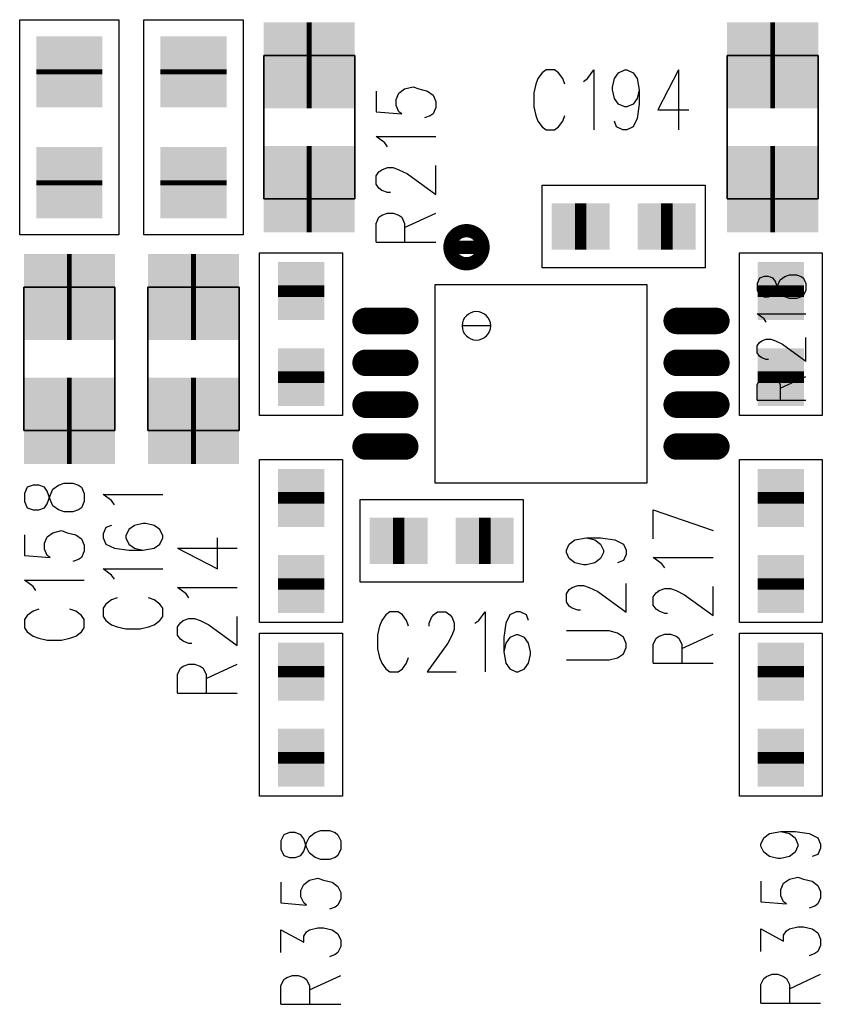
# Model space of a CAD drawing. Extents: x 12040 to 27945, y 10799 to 21199.
# Tile 8 of 42: x 17095 to 17580, y 15746 to 16341. Entities that reach past the tile are written whole.
import ezdxf

# ---------------------------------------------------------------- set-up
doc = ezdxf.new("R2010")
doc.units = 0
doc.header["$MEASUREMENT"] = 0
doc.layers.add('ASSYDWGBOT_PHO', color=7, linetype='Continuous')

msp = doc.modelspace()

# ---------------------------------------------------------------- linework, layer by layer
at = {"layer": 'ASSYDWGBOT_PHO'}
for points in [[(17094.999, 16210.63), (17094.999, 16340.63)], [(17094.999, 16340.63), (17155.001, 16340.63)], [(17155.001, 16340.63), (17155.001, 16210.63)], [(17170, 16210.63), (17170, 16340.63)], [(17170, 16340.63), (17230, 16340.63)], [(17230, 16340.63), (17230, 16210.63)], [(17413.13, 16310.23), (17410.629, 16308.519)], [(17418.131, 16310.23), (17413.13, 16310.23)], [(17420.63, 16308.519), (17418.131, 16310.23)], [(17438.129, 16305.08), (17441.879, 16310.23)], [(17441.879, 16310.23), (17441.879, 16274.139)], [(17456.881, 16308.519), (17460.63, 16310.23)], [(17460.63, 16310.23), (17461.88, 16310.23)], [(17461.88, 16310.23), (17465.63, 16308.519)], [(17493.13, 16310.23), (17480.631, 16286.169)], [(17493.13, 16310.23), (17493.13, 16274.139)], [(17408.131, 16305.08), (17406.879, 16301.64)], [(17410.629, 16308.519), (17408.131, 16305.08)], [(17423.13, 16305.08), (17420.63, 16308.519)], [(17424.379, 16301.64), (17423.13, 16305.08)], [(17435.631, 16303.36), (17438.129, 16305.08)], [(17453.131, 16299.919), (17454.38, 16305.08)], [(17454.38, 16305.08), (17456.881, 16308.519)], [(17465.63, 16308.519), (17468.13, 16305.08)], [(17468.13, 16305.08), (17469.379, 16298.201)], [(17310.39, 16297.501), (17310.39, 16285)], [(17324.141, 16296.249), (17327.579, 16298.75)], [(17327.579, 16298.75), (17332.729, 16299.999)], [(17332.729, 16299.999), (17336.17, 16298.75)], [(17336.17, 16298.75), (17341.33, 16297.501)], [(17341.33, 16297.501), (17344.77, 16295)], [(17406.879, 16301.64), (17405.63, 16296.48)], [(17453.131, 16298.201), (17453.131, 16299.919)], [(17454.38, 16293.051), (17453.131, 16298.201)], [(17469.379, 16298.201), (17468.13, 16293.051)], [(17469.379, 16298.201), (17469.379, 16289.61)], [(17322.42, 16292.5), (17324.141, 16296.249)], [(17322.42, 16288.75), (17322.42, 16292.5)], [(17344.77, 16295), (17346.479, 16291.25)], [(17346.479, 16291.25), (17346.479, 16287.5)], [(17405.63, 16296.48), (17405.63, 16287.889)], [(17456.881, 16289.61), (17454.38, 16293.051)], [(17468.13, 16293.051), (17465.63, 16289.61)], [(17324.141, 16285), (17322.42, 16288.75)], [(17346.479, 16287.5), (17344.77, 16283.751)], [(17405.63, 16287.889), (17406.879, 16282.73)], [(17460.63, 16287.889), (17456.881, 16289.61)], [(17461.88, 16287.889), (17460.63, 16287.889)], [(17465.63, 16289.61), (17461.88, 16287.889)], [(17469.379, 16289.61), (17468.13, 16281.019)], [(17480.631, 16286.169), (17499.38, 16286.169)], [(17242.439, 16282.709), (17242.439, 16268.539)], [(17297.56, 16282.709), (17297.56, 16268.539)], [(17310.39, 16285), (17325.859, 16283.751)], [(17325.859, 16283.751), (17324.141, 16285)], [(17343.05, 16282.499), (17339.609, 16281.25)], [(17344.77, 16283.751), (17343.05, 16282.499)], [(17406.879, 16282.73), (17408.131, 16279.301)], [(17408.131, 16279.301), (17410.629, 16275.86)], [(17420.63, 16275.86), (17423.13, 16279.301)], [(17423.13, 16279.301), (17424.379, 16282.73)], [(17455.629, 16275.86), (17454.38, 16279.301)], [(17468.13, 16281.019), (17465.63, 16275.86)], [(17522.44, 16282.709), (17522.44, 16268.539)], [(17577.56, 16282.709), (17577.56, 16268.539)], [(17410.629, 16275.86), (17413.13, 16274.139)], [(17413.13, 16274.139), (17418.131, 16274.139)], [(17418.131, 16274.139), (17420.63, 16275.86)], [(17459.379, 16274.139), (17455.629, 16275.86)], [(17461.88, 16274.139), (17459.379, 16274.139)], [(17465.63, 16275.86), (17461.88, 16274.139)], [(17315.55, 16266.251), (17310.39, 16270)], [(17310.39, 16270), (17346.479, 16270)], [(17317.27, 16263.75), (17315.55, 16266.251)], [(17312.111, 16248.751), (17313.829, 16250)], [(17313.829, 16250), (17317.27, 16251.249)], [(17317.27, 16251.249), (17320.7, 16251.249)], [(17320.7, 16251.249), (17324.141, 16250)], [(17324.141, 16250), (17329.3, 16247.499)], [(17346.479, 16235.001), (17346.479, 16252.501)], [(17310.39, 16246.25), (17312.111, 16248.751)], [(17310.39, 16241.249), (17310.39, 16246.25)], [(17329.3, 16247.499), (17346.479, 16235.001)], [(17312.111, 16238.75), (17310.39, 16241.249)], [(17313.829, 16237.499), (17312.111, 16238.75)], [(17410.789, 16190.63), (17410.789, 16240.629)], [(17410.789, 16240.629), (17509.211, 16240.629)], [(17509.211, 16240.629), (17509.211, 16190.63)], [(17317.27, 16236.25), (17313.829, 16237.499)], [(17318.979, 16236.25), (17317.27, 16236.25)], [(17310.39, 16217.501), (17312.111, 16221.251)], [(17312.111, 16221.251), (17313.829, 16222.5)], [(17313.829, 16222.5), (17317.27, 16223.749)], [(17317.27, 16223.749), (17320.7, 16223.749)], [(17320.7, 16223.749), (17324.141, 16222.5)], [(17324.141, 16222.5), (17325.859, 16221.251)], [(17325.859, 16221.251), (17327.579, 16217.501)], [(17327.579, 16215), (17346.479, 16223.749)], [(17310.39, 16206.249), (17310.39, 16217.501)], [(17327.579, 16217.501), (17327.579, 16206.249)], [(17155.001, 16210.63), (17094.999, 16210.63)], [(17230, 16210.63), (17170, 16210.63)], [(17310.39, 16206.249), (17346.479, 16206.249)], [(17240, 16101.419), (17240, 16199.841)], [(17240, 16199.841), (17290.001, 16199.841)], [(17290.001, 16199.841), (17290.001, 16101.419)], [(17530.001, 16101.419), (17530.001, 16199.841)], [(17530.001, 16199.841), (17580, 16199.841)], [(17580, 16199.841), (17580, 16101.419)], [(17509.211, 16190.63), (17410.789, 16190.63)], [(17541.95, 16184.38), (17540.55, 16181.311)], [(17544.769, 16185.4), (17541.95, 16184.38)], [(17547.581, 16185.4), (17544.769, 16185.4)], [(17550.39, 16184.38), (17547.581, 16185.4)], [(17551.8, 16182.329), (17550.39, 16184.38)], [(17554.609, 16183.35), (17557.421, 16185.4)], [(17557.421, 16185.4), (17560.23, 16186.42)], [(17560.23, 16186.42), (17564.449, 16186.42)], [(17564.449, 16186.42), (17567.27, 16185.4)], [(17567.27, 16185.4), (17568.67, 16184.38)], [(17568.67, 16184.38), (17570.08, 16181.311)], [(17346.001, 16060.631), (17346.001, 16180.63)], [(17346.001, 16180.63), (17474.001, 16180.63)], [(17474.001, 16180.63), (17474.001, 16060.631)], [(17540.55, 16181.311), (17540.55, 16177.219)], [(17553.2, 16178.24), (17551.8, 16182.329)], [(17551.8, 16176.189), (17553.2, 16180.281)], [(17553.2, 16180.281), (17554.609, 16183.35)], [(17554.609, 16175.171), (17553.2, 16178.24)], [(17570.08, 16181.311), (17570.08, 16177.219)], [(17540.55, 16177.219), (17541.95, 16174.15)], [(17541.95, 16174.15), (17544.769, 16173.13)], [(17544.769, 16173.13), (17547.581, 16173.13)], [(17547.581, 16173.13), (17550.39, 16174.15)], [(17550.39, 16174.15), (17551.8, 16176.189)], [(17557.421, 16173.13), (17554.609, 16175.171)], [(17560.23, 16172.1), (17557.421, 16173.13)], [(17567.27, 16173.13), (17564.449, 16172.1)], [(17568.67, 16174.15), (17567.27, 16173.13)], [(17570.08, 16177.219), (17568.67, 16174.15)], [(17564.449, 16172.1), (17560.23, 16172.1)], [(17544.769, 16159.83), (17540.55, 16162.901)], [(17540.55, 16162.901), (17570.08, 16162.901)], [(17546.169, 16157.78), (17544.769, 16159.83)], [(17570.08, 16134.26), (17570.08, 16148.581)], [(17097.441, 16128.54), (17097.441, 16142.71)], [(17152.559, 16128.54), (17152.559, 16142.71)], [(17172.44, 16128.54), (17172.44, 16142.71)], [(17227.56, 16128.54), (17227.56, 16142.71)], [(17540.55, 16143.471), (17541.95, 16145.51)], [(17540.55, 16139.38), (17540.55, 16143.471)], [(17541.95, 16145.51), (17543.36, 16146.53)], [(17543.36, 16146.53), (17546.169, 16147.56)], [(17546.169, 16147.56), (17548.981, 16147.56)], [(17548.981, 16147.56), (17551.8, 16146.53)], [(17551.8, 16146.53), (17556.021, 16144.489)], [(17556.021, 16144.489), (17570.08, 16134.26)], [(17541.95, 16137.329), (17540.55, 16139.38)], [(17543.36, 16136.311), (17541.95, 16137.329)], [(17546.169, 16135.281), (17543.36, 16136.311)], [(17547.581, 16135.281), (17546.169, 16135.281)], [(17543.36, 16124.029), (17546.169, 16125.059)], [(17546.169, 16125.059), (17548.981, 16125.059)], [(17548.981, 16125.059), (17551.8, 16124.029)], [(17554.609, 16117.901), (17570.08, 16125.059)], [(17540.55, 16119.94), (17541.95, 16123.011)], [(17540.55, 16110.741), (17540.55, 16119.94)], [(17541.95, 16123.011), (17543.36, 16124.029)], [(17551.8, 16124.029), (17553.2, 16123.011)], [(17553.2, 16123.011), (17554.609, 16119.94)], [(17554.609, 16119.94), (17554.609, 16110.741)], [(17540.55, 16110.741), (17570.08, 16110.741)], [(17290.001, 16101.419), (17240, 16101.419)], [(17580, 16101.419), (17530.001, 16101.419)], [(17240, 15976.42), (17240, 16074.841)], [(17240, 16074.841), (17290.001, 16074.841)], [(17290.001, 16074.841), (17290.001, 15976.42)], [(17530.001, 15976.42), (17530.001, 16074.841)], [(17530.001, 16074.841), (17580, 16074.841)], [(17580, 16074.841), (17580, 15976.42)], [(17103.05, 16059.38), (17099.609, 16058.13)], [(17106.48, 16059.38), (17103.05, 16059.38)], [(17109.921, 16058.13), (17106.48, 16059.38)], [(17115.08, 16056.881), (17118.521, 16059.38)], [(17118.521, 16059.38), (17121.95, 16060.631)], [(17121.95, 16060.631), (17127.11, 16060.631)], [(17127.11, 16060.631), (17130.55, 16059.38)], [(17130.55, 16059.38), (17132.271, 16058.13)], [(17474.001, 16060.631), (17346.001, 16060.631)], [(17099.609, 16058.13), (17097.891, 16054.38)], [(17097.891, 16054.38), (17097.891, 16049.379)], [(17111.641, 16055.63), (17109.921, 16058.13)], [(17113.359, 16050.631), (17111.641, 16055.63)], [(17111.641, 16048.13), (17113.359, 16053.129)], [(17113.359, 16053.129), (17115.08, 16056.881)], [(17132.271, 16058.13), (17133.98, 16054.38)], [(17133.98, 16054.38), (17133.98, 16049.379)], [(17150.551, 16049.999), (17145.39, 16053.749)], [(17145.39, 16053.749), (17181.48, 16053.749)], [(17097.891, 16049.379), (17099.609, 16045.63)], [(17109.921, 16045.63), (17111.641, 16048.13)], [(17115.08, 16046.881), (17113.359, 16050.631)], [(17133.98, 16049.379), (17132.271, 16045.63)], [(17152.269, 16047.501), (17150.551, 16049.999)], [(17300.791, 16050.631), (17399.21, 16050.631)], [(17300.791, 16000.629), (17300.791, 16050.631)], [(17399.21, 16050.631), (17399.21, 16000.629)], [(17099.609, 16045.63), (17103.05, 16044.38)], [(17103.05, 16044.38), (17106.48, 16044.38)], [(17106.48, 16044.38), (17109.921, 16045.63)], [(17118.521, 16044.38), (17115.08, 16046.881)], [(17121.95, 16043.131), (17118.521, 16044.38)], [(17127.11, 16043.131), (17121.95, 16043.131)], [(17130.55, 16044.38), (17127.11, 16043.131)], [(17132.271, 16045.63), (17130.55, 16044.38)], [(17477.89, 16044.38), (17513.981, 16031.879)], [(17477.89, 16026.88), (17477.89, 16044.38)], [(17169.451, 16036.249), (17164.301, 16035)], [(17171.169, 16036.249), (17169.451, 16036.249)], [(17176.331, 16035), (17171.169, 16036.249)], [(17097.891, 16029.381), (17097.891, 16016.88)], [(17111.641, 16028.13), (17115.08, 16030.63)], [(17115.08, 16030.63), (17120.23, 16031.879)], [(17120.23, 16031.879), (17123.671, 16030.63)], [(17123.671, 16030.63), (17128.83, 16029.381)], [(17128.83, 16029.381), (17132.271, 16026.88)], [(17147.11, 16033.751), (17145.39, 16030.001)], [(17145.39, 16030.001), (17145.39, 16027.5)], [(17150.551, 16035), (17147.11, 16033.751)], [(17160.86, 16032.499), (17159.14, 16028.749)], [(17164.301, 16035), (17160.86, 16032.499)], [(17179.77, 16032.499), (17176.331, 16035)], [(17181.48, 16028.749), (17179.77, 16032.499)], [(17109.921, 16024.38), (17111.641, 16028.13)], [(17109.921, 16020.63), (17109.921, 16024.38)], [(17132.271, 16026.88), (17133.98, 16023.13)], [(17145.39, 16027.5), (17147.11, 16023.75)], [(17147.11, 16023.75), (17152.269, 16021.25)], [(17159.14, 16028.749), (17159.14, 16027.5)], [(17159.14, 16027.5), (17160.86, 16023.75)], [(17160.86, 16023.75), (17164.301, 16021.25)], [(17176.331, 16021.25), (17179.77, 16023.75)], [(17179.77, 16023.75), (17181.48, 16027.5)], [(17181.48, 16027.5), (17181.48, 16028.749)], [(17214.451, 16008.751), (17214.451, 16027.5)], [(17425.39, 16020), (17427.111, 16023.75)], [(17427.111, 16023.75), (17430.55, 16026.251)], [(17430.55, 16026.251), (17437.42, 16027.5)], [(17437.42, 16027.5), (17442.579, 16026.251)], [(17437.42, 16027.5), (17446.02, 16027.5)], [(17442.579, 16026.251), (17446.02, 16023.75)], [(17446.02, 16027.5), (17454.611, 16026.251)], [(17446.02, 16023.75), (17447.729, 16020)], [(17454.611, 16026.251), (17459.77, 16023.75)], [(17459.77, 16023.75), (17461.479, 16020)], [(17111.641, 16016.88), (17109.921, 16020.63)], [(17133.98, 16019.381), (17132.271, 16015.631)], [(17133.98, 16023.13), (17133.98, 16019.381)], [(17152.269, 16021.25), (17160.86, 16020)], [(17160.86, 16020), (17169.451, 16020)], [(17164.301, 16021.25), (17169.451, 16020)], [(17169.451, 16020), (17176.331, 16021.25)], [(17190.39, 16021.25), (17214.451, 16008.751)], [(17190.39, 16021.25), (17226.48, 16021.25)], [(17425.39, 16018.749), (17425.39, 16020)], [(17427.111, 16014.999), (17425.39, 16018.749)], [(17447.729, 16018.749), (17446.02, 16014.999)], [(17447.729, 16020), (17447.729, 16018.749)], [(17461.479, 16017.5), (17459.77, 16013.75)], [(17461.479, 16020), (17461.479, 16017.5)], [(17097.891, 16016.88), (17113.359, 16015.631)], [(17113.359, 16015.631), (17111.641, 16016.88)], [(17130.55, 16014.38), (17127.11, 16013.13)], [(17132.271, 16015.631), (17130.55, 16014.38)], [(17430.55, 16012.501), (17427.111, 16014.999)], [(17435.699, 16011.25), (17430.55, 16012.501)], [(17442.579, 16012.501), (17437.42, 16011.25)], [(17446.02, 16014.999), (17442.579, 16012.501)], [(17459.77, 16013.75), (17456.329, 16012.501)], [(17483.049, 16011.881), (17477.89, 16015.631)], [(17477.89, 16015.631), (17513.981, 16015.631)], [(17484.77, 16009.38), (17483.049, 16011.881)], [(17150.551, 16004.999), (17145.39, 16008.751)], [(17145.39, 16008.751), (17181.48, 16008.751)], [(17437.42, 16011.25), (17435.699, 16011.25)], [(17103.05, 15998.13), (17097.891, 16001.881)], [(17097.891, 16001.881), (17133.98, 16001.881)], [(17152.269, 16002.501), (17150.551, 16004.999)], [(17399.21, 16000.629), (17300.791, 16000.629)], [(17461.479, 15982.5), (17461.479, 16000)], [(17104.771, 15995.63), (17103.05, 15998.13)], [(17195.551, 15993.75), (17190.39, 15997.5)], [(17190.39, 15997.5), (17226.48, 15997.5)], [(17197.269, 15991.25), (17195.551, 15993.75)], [(17425.39, 15993.75), (17427.111, 15996.25)], [(17425.39, 15988.75), (17425.39, 15993.75)], [(17427.111, 15996.25), (17428.829, 15997.5)], [(17428.829, 15997.5), (17432.27, 15998.75)], [(17432.27, 15998.75), (17435.699, 15998.75)], [(17435.699, 15998.75), (17439.14, 15997.5)], [(17439.14, 15997.5), (17444.3, 15995)], [(17444.3, 15995), (17461.479, 15982.5)], [(17477.89, 15991.88), (17479.61, 15994.38)], [(17479.61, 15994.38), (17481.331, 15995.63)], [(17481.331, 15995.63), (17484.77, 15996.88)], [(17484.77, 15996.88), (17488.199, 15996.88)], [(17488.199, 15996.88), (17491.64, 15995.63)], [(17491.64, 15995.63), (17496.799, 15993.13)], [(17513.981, 15980.63), (17513.981, 15998.13)], [(17150.551, 15990), (17147.11, 15987.5)], [(17153.98, 15991.25), (17150.551, 15990)], [(17176.331, 15990), (17172.89, 15991.25)], [(17179.77, 15987.5), (17176.331, 15990)], [(17427.111, 15986.25), (17425.39, 15988.75)], [(17477.89, 15986.88), (17477.89, 15991.88)], [(17496.799, 15993.13), (17513.981, 15980.63)], [(17103.05, 15983.13), (17099.609, 15980.63)], [(17106.48, 15984.38), (17103.05, 15983.13)], [(17128.83, 15983.13), (17125.389, 15984.38)], [(17132.271, 15980.63), (17128.83, 15983.13)], [(17147.11, 15987.5), (17145.39, 15985)], [(17145.39, 15985), (17145.39, 15980)], [(17181.48, 15985), (17179.77, 15987.5)], [(17181.48, 15980), (17181.48, 15985)], [(17318.75, 15982.73), (17316.25, 15981.02)], [(17323.75, 15982.73), (17318.75, 15982.73)], [(17326.25, 15981.02), (17323.75, 15982.73)], [(17344.999, 15981.02), (17347.5, 15982.73)], [(17347.5, 15982.73), (17352.501, 15982.73)], [(17352.501, 15982.73), (17355, 15981.02)], [(17372.499, 15977.58), (17376.249, 15982.73)], [(17376.249, 15982.73), (17376.249, 15946.64)], [(17395, 15982.73), (17391.251, 15981.02)], [(17397.499, 15982.73), (17395, 15982.73)], [(17401.251, 15981.02), (17397.499, 15982.73)], [(17428.829, 15985), (17427.111, 15986.25)], [(17432.27, 15983.75), (17428.829, 15985)], [(17433.981, 15983.75), (17432.27, 15983.75)], [(17479.61, 15984.38), (17477.89, 15986.88)], [(17481.331, 15983.13), (17479.61, 15984.38)], [(17484.77, 15981.88), (17481.331, 15983.13)], [(17486.481, 15981.88), (17484.77, 15981.88)], [(17099.609, 15980.63), (17097.891, 15978.13)], [(17097.891, 15978.13), (17097.891, 15973.13)], [(17133.98, 15978.13), (17132.271, 15980.63)], [(17133.98, 15973.13), (17133.98, 15978.13)], [(17145.39, 15980), (17147.11, 15977.5)], [(17147.11, 15977.5), (17150.551, 15975)], [(17176.331, 15975), (17179.77, 15977.5)], [(17179.77, 15977.5), (17181.48, 15980)], [(17190.39, 15973.75), (17192.11, 15976.25)], [(17192.11, 15976.25), (17193.83, 15977.5)], [(17193.83, 15977.5), (17197.269, 15978.75)], [(17197.269, 15978.75), (17200.701, 15978.75)], [(17200.701, 15978.75), (17204.14, 15977.5)], [(17204.14, 15977.5), (17209.299, 15975)], [(17226.48, 15962.5), (17226.48, 15980)], [(17290.001, 15976.42), (17240, 15976.42)], [(17313.749, 15977.58), (17312.5, 15974.14)], [(17316.25, 15981.02), (17313.749, 15977.58)], [(17328.751, 15977.58), (17326.25, 15981.02)], [(17330, 15974.14), (17328.751, 15977.58)], [(17342.501, 15975.86), (17343.75, 15979.3)], [(17342.501, 15974.14), (17342.501, 15975.86)], [(17343.75, 15979.3), (17344.999, 15981.02)], [(17355, 15981.02), (17356.251, 15979.3)], [(17356.251, 15979.3), (17357.5, 15975.86)], [(17357.5, 15975.86), (17357.5, 15972.42)], [(17370.001, 15975.86), (17372.499, 15977.58)], [(17388.75, 15975.86), (17387.501, 15967.27)], [(17391.251, 15981.02), (17388.75, 15975.86)], [(17402.5, 15977.58), (17401.251, 15981.02)], [(17580, 15976.42), (17530.001, 15976.42)], [(17097.891, 15973.13), (17099.609, 15970.63)], [(17099.609, 15970.63), (17103.05, 15968.13)], [(17128.83, 15968.13), (17132.271, 15970.63)], [(17132.271, 15970.63), (17133.98, 15973.13)], [(17150.551, 15975), (17153.98, 15973.75)], [(17153.98, 15973.75), (17159.14, 15972.5)], [(17159.14, 15972.5), (17167.73, 15972.5)], [(17167.73, 15972.5), (17172.89, 15973.75)], [(17172.89, 15973.75), (17176.331, 15975)], [(17190.39, 15968.75), (17190.39, 15973.75)], [(17209.299, 15975), (17226.48, 15962.5)], [(17240, 15871.41), (17240, 15969.84)], [(17240, 15969.84), (17290.001, 15969.84)], [(17290.001, 15969.84), (17290.001, 15871.41)], [(17312.5, 15974.14), (17311.251, 15968.98)], [(17357.5, 15972.42), (17356.251, 15968.98)], [(17451.17, 15971.25), (17425.39, 15971.25)], [(17456.329, 15970), (17451.17, 15971.25)], [(17459.77, 15967.5), (17456.329, 15970)], [(17530.001, 15871.41), (17530.001, 15969.84)], [(17530.001, 15969.84), (17580, 15969.84)], [(17580, 15969.84), (17580, 15871.41)], [(17103.05, 15968.13), (17106.48, 15966.88)], [(17106.48, 15966.88), (17111.641, 15965.63)], [(17111.641, 15965.63), (17120.23, 15965.63)], [(17120.23, 15965.63), (17125.389, 15966.88)], [(17125.389, 15966.88), (17128.83, 15968.13)], [(17192.11, 15966.25), (17190.39, 15968.75)], [(17193.83, 15965), (17192.11, 15966.25)], [(17197.269, 15963.75), (17193.83, 15965)], [(17311.251, 15968.98), (17311.251, 15960.39)], [(17356.251, 15968.98), (17353.75, 15963.83)], [(17387.501, 15967.27), (17387.501, 15958.67)], [(17391.251, 15967.27), (17388.75, 15963.83)], [(17395, 15968.98), (17391.251, 15967.27)], [(17396.25, 15968.98), (17395, 15968.98)], [(17400, 15967.27), (17396.25, 15968.98)], [(17402.5, 15963.83), (17400, 15967.27)], [(17461.479, 15963.75), (17459.77, 15967.5)], [(17477.89, 15963.13), (17479.61, 15966.88)], [(17479.61, 15966.88), (17481.331, 15968.13)], [(17481.331, 15968.13), (17484.77, 15969.38)], [(17484.77, 15969.38), (17488.199, 15969.38)], [(17488.199, 15969.38), (17491.64, 15968.13)], [(17491.64, 15968.13), (17493.361, 15966.88)], [(17493.361, 15966.88), (17495.081, 15963.13)], [(17495.081, 15960.63), (17513.981, 15969.38)], [(17198.98, 15963.75), (17197.269, 15963.75)], [(17311.251, 15960.39), (17312.5, 15955.23)], [(17353.75, 15963.83), (17341.249, 15946.64)], [(17388.75, 15963.83), (17387.501, 15958.67)], [(17387.501, 15958.67), (17388.75, 15951.8)], [(17403.749, 15958.67), (17402.5, 15963.83)], [(17403.749, 15956.95), (17403.749, 15958.67)], [(17459.77, 15957.5), (17461.479, 15961.25)], [(17461.479, 15961.25), (17461.479, 15963.75)], [(17477.89, 15951.88), (17477.89, 15963.13)], [(17495.081, 15963.13), (17495.081, 15951.88)], [(17312.5, 15955.23), (17313.749, 15951.8)], [(17328.751, 15951.8), (17330, 15955.23)], [(17402.5, 15951.8), (17403.749, 15956.95)], [(17425.39, 15953.75), (17451.17, 15953.75)], [(17451.17, 15953.75), (17456.329, 15955)], [(17456.329, 15955), (17459.77, 15957.5)], [(17190.39, 15945), (17192.11, 15948.75)], [(17192.11, 15948.75), (17193.83, 15950)], [(17193.83, 15950), (17197.269, 15951.25)], [(17197.269, 15951.25), (17200.701, 15951.25)], [(17200.701, 15951.25), (17204.14, 15950)], [(17204.14, 15950), (17205.86, 15948.75)], [(17205.86, 15948.75), (17207.581, 15945)], [(17207.581, 15942.5), (17226.48, 15951.25)], [(17313.749, 15951.8), (17316.25, 15948.36)], [(17316.25, 15948.36), (17318.75, 15946.64)], [(17318.75, 15946.64), (17323.75, 15946.64)], [(17323.75, 15946.64), (17326.25, 15948.36)], [(17326.25, 15948.36), (17328.751, 15951.8)], [(17341.249, 15946.64), (17358.749, 15946.64)], [(17388.75, 15951.8), (17391.251, 15948.36)], [(17391.251, 15948.36), (17395, 15946.64)], [(17395, 15946.64), (17396.25, 15946.64)], [(17396.25, 15946.64), (17400, 15948.36)], [(17400, 15948.36), (17402.5, 15951.8)], [(17477.89, 15951.88), (17513.981, 15951.88)], [(17190.39, 15933.75), (17190.39, 15945)], [(17207.581, 15945), (17207.581, 15933.75)], [(17190.39, 15933.75), (17226.48, 15933.75)], [(17290.001, 15871.41), (17240, 15871.41)], [(17580, 15871.41), (17530.001, 15871.41)], [(17254.61, 15848.13), (17252.89, 15844.38)], [(17258.051, 15849.38), (17254.61, 15848.13)], [(17261.48, 15849.38), (17258.051, 15849.38)], [(17264.919, 15848.13), (17261.48, 15849.38)], [(17266.64, 15845.63), (17264.919, 15848.13)], [(17268.36, 15840.63), (17266.64, 15845.63)], [(17268.36, 15843.13), (17270.081, 15846.88)], [(17270.081, 15846.88), (17273.52, 15849.38)], [(17273.52, 15849.38), (17276.951, 15850.63)], [(17276.951, 15850.63), (17282.11, 15850.63)], [(17282.11, 15850.63), (17285.549, 15849.38)], [(17285.549, 15849.38), (17287.27, 15848.13)], [(17287.27, 15848.13), (17288.98, 15844.38)], [(17542.891, 15842.5), (17544.609, 15846.25)], [(17544.609, 15846.25), (17548.05, 15848.75)], [(17548.05, 15848.75), (17554.92, 15850)], [(17554.92, 15850), (17560.08, 15848.75)], [(17554.92, 15850), (17563.52, 15850)], [(17560.08, 15848.75), (17563.52, 15846.25)], [(17563.52, 15850), (17572.109, 15848.75)], [(17563.52, 15846.25), (17565.229, 15842.5)], [(17572.109, 15848.75), (17577.271, 15846.25)], [(17577.271, 15846.25), (17578.979, 15842.5)], [(17252.89, 15844.38), (17252.89, 15839.38)], [(17252.89, 15839.38), (17254.61, 15835.63)], [(17266.64, 15838.13), (17268.36, 15843.13)], [(17270.081, 15836.88), (17268.36, 15840.63)], [(17288.98, 15839.38), (17287.27, 15835.63)], [(17288.98, 15844.38), (17288.98, 15839.38)], [(17542.891, 15841.25), (17542.891, 15842.5)], [(17544.609, 15837.5), (17542.891, 15841.25)], [(17565.229, 15841.25), (17563.52, 15837.5)], [(17565.229, 15842.5), (17565.229, 15841.25)], [(17578.979, 15840), (17577.271, 15836.25)], [(17578.979, 15842.5), (17578.979, 15840)], [(17254.61, 15835.63), (17258.051, 15834.38)], [(17258.051, 15834.38), (17261.48, 15834.38)], [(17261.48, 15834.38), (17264.919, 15835.63)], [(17264.919, 15835.63), (17266.64, 15838.13)], [(17273.52, 15834.38), (17270.081, 15836.88)], [(17276.951, 15833.13), (17273.52, 15834.38)], [(17282.11, 15833.13), (17276.951, 15833.13)], [(17285.549, 15834.38), (17282.11, 15833.13)], [(17287.27, 15835.63), (17285.549, 15834.38)], [(17548.05, 15835), (17544.609, 15837.5)], [(17553.2, 15833.75), (17548.05, 15835)], [(17554.92, 15833.75), (17553.2, 15833.75)], [(17560.08, 15835), (17554.92, 15833.75)], [(17563.52, 15837.5), (17560.08, 15835)], [(17577.271, 15836.25), (17573.83, 15835)], [(17270.081, 15820.63), (17275.23, 15821.88)], [(17275.23, 15821.88), (17278.669, 15820.63)], [(17556.641, 15818.75), (17560.08, 15821.25)], [(17560.08, 15821.25), (17565.229, 15822.5)], [(17565.229, 15822.5), (17568.67, 15821.25)], [(17568.67, 15821.25), (17573.83, 15820)], [(17252.89, 15819.38), (17252.89, 15806.88)], [(17264.919, 15814.38), (17266.64, 15818.13)], [(17266.64, 15818.13), (17270.081, 15820.63)], [(17278.669, 15820.63), (17283.831, 15819.38)], [(17283.831, 15819.38), (17287.27, 15816.88)], [(17287.27, 15816.88), (17288.98, 15813.13)], [(17542.891, 15820), (17542.891, 15807.5)], [(17554.92, 15815), (17556.641, 15818.75)], [(17573.83, 15820), (17577.271, 15817.5)], [(17577.271, 15817.5), (17578.979, 15813.75)], [(17264.919, 15810.63), (17264.919, 15814.38)], [(17266.64, 15806.88), (17264.919, 15810.63)], [(17288.98, 15809.38), (17287.27, 15805.63)], [(17288.98, 15813.13), (17288.98, 15809.38)], [(17554.92, 15811.25), (17554.92, 15815)], [(17556.641, 15807.5), (17554.92, 15811.25)], [(17578.979, 15810), (17577.271, 15806.25)], [(17578.979, 15813.75), (17578.979, 15810)], [(17252.89, 15806.88), (17268.36, 15805.63)], [(17268.36, 15805.63), (17266.64, 15806.88)], [(17285.549, 15804.38), (17282.11, 15803.13)], [(17287.27, 15805.63), (17285.549, 15804.38)], [(17542.891, 15807.5), (17558.359, 15806.25)], [(17558.359, 15806.25), (17556.641, 15807.5)], [(17575.55, 15805), (17572.109, 15803.75)], [(17577.271, 15806.25), (17575.55, 15805)], [(17270.081, 15790.63), (17275.23, 15791.88)], [(17275.23, 15791.88), (17278.669, 15791.88)], [(17278.669, 15791.88), (17283.831, 15790.63)], [(17560.08, 15791.25), (17565.229, 15792.5)], [(17565.229, 15792.5), (17568.67, 15792.5)], [(17568.67, 15792.5), (17573.83, 15791.25)], [(17252.89, 15776.88), (17252.89, 15790.63)], [(17252.89, 15790.63), (17266.64, 15783.13)], [(17266.64, 15786.88), (17268.36, 15789.38)], [(17266.64, 15783.13), (17266.64, 15786.88)], [(17268.36, 15789.38), (17270.081, 15790.63)], [(17283.831, 15790.63), (17287.27, 15788.13)], [(17287.27, 15788.13), (17288.98, 15784.38)], [(17542.891, 15777.5), (17542.891, 15791.25)], [(17542.891, 15791.25), (17556.641, 15783.75)], [(17556.641, 15787.5), (17558.359, 15790)], [(17556.641, 15783.75), (17556.641, 15787.5)], [(17558.359, 15790), (17560.08, 15791.25)], [(17573.83, 15791.25), (17577.271, 15788.75)], [(17577.271, 15788.75), (17578.979, 15785)], [(17288.98, 15780.63), (17287.27, 15776.88)], [(17288.98, 15784.38), (17288.98, 15780.63)], [(17578.979, 15781.25), (17577.271, 15777.5)], [(17578.979, 15785), (17578.979, 15781.25)], [(17285.549, 15775.63), (17282.11, 15774.38)], [(17287.27, 15776.88), (17285.549, 15775.63)], [(17575.55, 15776.25), (17572.109, 15775)], [(17577.271, 15777.5), (17575.55, 15776.25)], [(17254.61, 15760.63), (17256.33, 15761.88)], [(17256.33, 15761.88), (17259.769, 15763.13)], [(17259.769, 15763.13), (17263.201, 15763.13)], [(17263.201, 15763.13), (17266.64, 15761.88)], [(17266.64, 15761.88), (17268.36, 15760.63)], [(17270.081, 15754.38), (17288.98, 15763.13)], [(17544.609, 15761.25), (17546.329, 15762.5)], [(17546.329, 15762.5), (17549.77, 15763.75)], [(17549.77, 15763.75), (17553.2, 15763.75)], [(17553.2, 15763.75), (17556.641, 15762.5)], [(17556.641, 15762.5), (17558.359, 15761.25)], [(17560.08, 15755), (17578.979, 15763.75)], [(17252.89, 15756.88), (17254.61, 15760.63)], [(17252.89, 15745.63), (17252.89, 15756.88)], [(17268.36, 15760.63), (17270.081, 15756.88)], [(17270.081, 15756.88), (17270.081, 15745.63)], [(17542.891, 15757.5), (17544.609, 15761.25)], [(17542.891, 15746.25), (17542.891, 15757.5)], [(17558.359, 15761.25), (17560.08, 15757.5)], [(17560.08, 15757.5), (17560.08, 15746.25)], [(17252.89, 15745.63), (17288.98, 15745.63)], [(17542.891, 15746.25), (17578.979, 15746.25)]]:
    msp.add_lwpolyline(points, dxfattribs=at)
for points, const_width in [([(17268.499, 16313.03), (17271.5, 16313.03)], 52), ([(17548.5, 16313.03), (17551.5, 16313.03)], 52), ([(17125, 16307.631), (17125, 16310.631)], 40), ([(17200.001, 16307.631), (17200.001, 16310.631)], 40), ([(17125, 16240.629), (17125, 16243.629)], 40), ([(17200.001, 16240.629), (17200.001, 16243.629)], 40), ([(17268.499, 16238.22), (17271.5, 16238.22)], 52), ([(17548.5, 16238.22), (17551.5, 16238.22)], 52), ([(17437.5, 16215.63), (17430.5, 16215.63)], 28), ([(17437.5, 16215.63), (17430.5, 16215.63)], 28), ([(17489.5, 16215.63), (17482.5, 16215.63)], 28), ([(17489.5, 16215.63), (17482.5, 16215.63)], 28), ([(17126.499, 16173.031), (17123.501, 16173.031)], 52), ([(17201.5, 16173.031), (17198.5, 16173.031)], 52), ([(17264.999, 16173.13), (17264.999, 16180.13)], 28), ([(17264.999, 16173.13), (17264.999, 16180.13)], 28), ([(17555, 16173.13), (17555, 16180.13)], 28), ([(17555, 16173.13), (17555, 16180.13)], 28), ([(17304.001, 16158.581), (17327.999, 16158.581)], 16), ([(17492.001, 16158.581), (17516.001, 16158.581)], 16), ([(17264.999, 16121.13), (17264.999, 16128.13)], 28), ([(17264.999, 16121.13), (17264.999, 16128.13)], 28), ([(17304.001, 16133.28), (17327.999, 16133.28)], 16), ([(17492.001, 16133.28), (17516.001, 16133.28)], 16), ([(17555, 16121.13), (17555, 16128.13)], 28), ([(17555, 16121.13), (17555, 16128.13)], 28), ([(17126.499, 16098.221), (17123.501, 16098.221)], 52), ([(17201.5, 16098.221), (17198.5, 16098.221)], 52), ([(17304.001, 16107.981), (17327.999, 16107.981)], 16), ([(17492.001, 16107.981), (17516.001, 16107.981)], 16), ([(17304.001, 16082.68), (17327.999, 16082.68)], 16), ([(17492.001, 16082.68), (17516.001, 16082.68)], 16), ([(17264.999, 16048.13), (17264.999, 16055.13)], 28), ([(17264.999, 16048.13), (17264.999, 16055.13)], 28), ([(17555, 16048.13), (17555, 16055.13)], 28), ([(17555, 16048.13), (17555, 16055.13)], 28), ([(17320.499, 16025.631), (17327.499, 16025.631)], 28), ([(17320.499, 16025.631), (17327.499, 16025.631)], 28), ([(17372.499, 16025.631), (17379.499, 16025.631)], 28), ([(17372.499, 16025.631), (17379.499, 16025.631)], 28), ([(17264.999, 15996.13), (17264.999, 16003.13)], 28), ([(17264.999, 15996.13), (17264.999, 16003.13)], 28), ([(17555, 15996.13), (17555, 16003.13)], 28), ([(17555, 15996.13), (17555, 16003.13)], 28), ([(17264.999, 15950.13), (17264.999, 15943.13)], 28), ([(17264.999, 15950.13), (17264.999, 15943.13)], 28), ([(17555, 15950.13), (17555, 15943.13)], 28), ([(17555, 15950.13), (17555, 15943.13)], 28), ([(17264.999, 15898.13), (17264.999, 15891.13)], 28), ([(17264.999, 15898.13), (17264.999, 15891.13)], 28), ([(17555, 15898.13), (17555, 15891.13)], 28), ([(17555, 15898.13), (17555, 15891.13)], 28)]:
    msp.add_lwpolyline(points, dxfattribs=dict(at, const_width=const_width))
for points in [[(17242.439, 16232.321), (17242.439, 16318.93)], [(17242.439, 16318.93), (17297.56, 16318.93)], [(17297.56, 16318.93), (17297.56, 16232.321)], [(17522.44, 16232.321), (17522.44, 16318.93)], [(17522.44, 16318.93), (17577.56, 16318.93)], [(17577.56, 16318.93), (17577.56, 16232.321)], [(17297.56, 16232.321), (17242.439, 16232.321)], [(17577.56, 16232.321), (17522.44, 16232.321)], [(17097.441, 16092.319), (17097.441, 16178.93)], [(17097.441, 16178.93), (17152.559, 16178.93)], [(17152.559, 16178.93), (17152.559, 16092.319)], [(17172.44, 16092.319), (17172.44, 16178.93)], [(17172.44, 16178.93), (17227.56, 16178.93)], [(17227.56, 16178.93), (17227.56, 16092.319)], [(17152.559, 16092.319), (17097.441, 16092.319)], [(17227.56, 16092.319), (17172.44, 16092.319)]]:
    msp.add_lwpolyline(points, close=True, dxfattribs=at)
at = {"layer": 'ASSYDWGBOT_PHO', "const_width": 8}
for points in [[(17375, 16203.131, 1), (17355, 16203.131, 1)], [(17355, 16203.131, 1), (17375, 16203.131)], [(17300.001, 16158.581, 1), (17308.001, 16158.581, 1)], [(17323.999, 16158.581, 1), (17331.999, 16158.581, 1)], [(17488.001, 16158.581, 1), (17496.001, 16158.581, 1)], [(17512.001, 16158.581, 1), (17520.001, 16158.581, 1)], [(17300.001, 16133.28, 1), (17308.001, 16133.28, 1)], [(17323.999, 16133.28, 1), (17331.999, 16133.28, 1)], [(17488.001, 16133.28, 1), (17496.001, 16133.28, 1)], [(17512.001, 16133.28, 1), (17520.001, 16133.28, 1)], [(17300.001, 16107.981, 1), (17308.001, 16107.981, 1)], [(17323.999, 16107.981, 1), (17331.999, 16107.981, 1)], [(17488.001, 16107.981, 1), (17496.001, 16107.981, 1)], [(17512.001, 16107.981, 1), (17520.001, 16107.981, 1)], [(17300.001, 16082.68, 1), (17308.001, 16082.68, 1)], [(17323.999, 16082.68, 1), (17331.999, 16082.68, 1)], [(17488.001, 16082.68, 1), (17496.001, 16082.68, 1)], [(17512.001, 16082.68, 1), (17520.001, 16082.68, 1)]]:
    msp.add_lwpolyline(points, format="xyb", close=True, dxfattribs=at)
at = {"layer": 'ASSYDWGBOT_PHO'}
for points in [[(17379.601, 16155.63, 1), (17362.4, 16155.63, 1)], [(17362.4, 16155.63, 1), (17379.601, 16155.63)]]:
    msp.add_lwpolyline(points, format="xyb", close=True, dxfattribs=at)
for points in [[(17294.499, 16339.03), (17294.499, 16287.03), (17242.499, 16339.03), (17242.499, 16287.03)], [(17245.5, 16287.03), (17245.5, 16339.03), (17297.5, 16287.03), (17297.5, 16339.03)], [(17574.5, 16339.03), (17574.5, 16287.03), (17522.5, 16339.03), (17522.5, 16287.03)], [(17525.5, 16287.03), (17525.5, 16339.03), (17577.5, 16287.03), (17577.5, 16339.03)], [(17145, 16290.631), (17105, 16290.631), (17145, 16330.631), (17105, 16330.631)], [(17105, 16327.631), (17145, 16327.631), (17105, 16287.631), (17145, 16287.631)], [(17220.001, 16290.631), (17180.001, 16290.631), (17220.001, 16330.631), (17180.001, 16330.631)], [(17180.001, 16327.631), (17220.001, 16327.631), (17180.001, 16287.631), (17220.001, 16287.631)], [(17145, 16223.629), (17105, 16223.629), (17145, 16263.629), (17105, 16263.629)], [(17220.001, 16223.629), (17180.001, 16223.629), (17220.001, 16263.629), (17180.001, 16263.629)], [(17294.499, 16264.22), (17294.499, 16212.22), (17242.499, 16264.22), (17242.499, 16212.22)], [(17245.5, 16212.22), (17245.5, 16264.22), (17297.5, 16212.22), (17297.5, 16264.22)], [(17574.5, 16264.22), (17574.5, 16212.22), (17522.5, 16264.22), (17522.5, 16212.22)], [(17525.5, 16212.22), (17525.5, 16264.22), (17577.5, 16212.22), (17577.5, 16264.22)], [(17105, 16260.629), (17145, 16260.629), (17105, 16220.629), (17145, 16220.629)], [(17180.001, 16260.629), (17220.001, 16260.629), (17180.001, 16220.629), (17220.001, 16220.629)], [(17444.5, 16229.63), (17444.5, 16201.63), (17416.5, 16229.63), (17416.5, 16201.63)], [(17444.5, 16229.63), (17444.5, 16201.63), (17416.5, 16229.63), (17416.5, 16201.63)], [(17423.5, 16201.63), (17423.5, 16229.63), (17451.5, 16201.63), (17451.5, 16229.63)], [(17423.5, 16201.63), (17423.5, 16229.63), (17451.5, 16201.63), (17451.5, 16229.63)], [(17496.5, 16229.63), (17496.5, 16201.63), (17468.5, 16229.63), (17468.5, 16201.63)], [(17496.5, 16229.63), (17496.5, 16201.63), (17468.5, 16229.63), (17468.5, 16201.63)], [(17475.5, 16201.63), (17475.5, 16229.63), (17503.5, 16201.63), (17503.5, 16229.63)], [(17475.5, 16201.63), (17475.5, 16229.63), (17503.5, 16201.63), (17503.5, 16229.63)], [(17149.501, 16199.031), (17149.501, 16147.031), (17097.501, 16199.031), (17097.501, 16147.031)], [(17100.499, 16147.031), (17100.499, 16199.031), (17152.499, 16147.031), (17152.499, 16199.031)], [(17224.5, 16199.031), (17224.5, 16147.031), (17172.5, 16199.031), (17172.5, 16147.031)], [(17175.5, 16147.031), (17175.5, 16199.031), (17227.5, 16147.031), (17227.5, 16199.031)], [(17278.999, 16166.13), (17250.999, 16166.13), (17278.999, 16194.13), (17250.999, 16194.13)], [(17278.999, 16166.13), (17250.999, 16166.13), (17278.999, 16194.13), (17250.999, 16194.13)], [(17569, 16166.13), (17541, 16166.13), (17569, 16194.13), (17541, 16194.13)], [(17569, 16166.13), (17541, 16166.13), (17569, 16194.13), (17541, 16194.13)], [(17250.999, 16187.13), (17278.999, 16187.13), (17250.999, 16159.13), (17278.999, 16159.13)], [(17250.999, 16187.13), (17278.999, 16187.13), (17250.999, 16159.13), (17278.999, 16159.13)], [(17541, 16187.13), (17569, 16187.13), (17541, 16159.13), (17569, 16159.13)], [(17541, 16187.13), (17569, 16187.13), (17541, 16159.13), (17569, 16159.13)], [(17278.999, 16114.13), (17250.999, 16114.13), (17278.999, 16142.13), (17250.999, 16142.13)], [(17278.999, 16114.13), (17250.999, 16114.13), (17278.999, 16142.13), (17250.999, 16142.13)], [(17569, 16114.13), (17541, 16114.13), (17569, 16142.13), (17541, 16142.13)], [(17569, 16114.13), (17541, 16114.13), (17569, 16142.13), (17541, 16142.13)], [(17250.999, 16135.13), (17278.999, 16135.13), (17250.999, 16107.13), (17278.999, 16107.13)], [(17250.999, 16135.13), (17278.999, 16135.13), (17250.999, 16107.13), (17278.999, 16107.13)], [(17541, 16135.13), (17569, 16135.13), (17541, 16107.13), (17569, 16107.13)], [(17541, 16135.13), (17569, 16135.13), (17541, 16107.13), (17569, 16107.13)], [(17149.501, 16124.221), (17149.501, 16072.221), (17097.501, 16124.221), (17097.501, 16072.221)], [(17100.499, 16072.221), (17100.499, 16124.221), (17152.499, 16072.221), (17152.499, 16124.221)], [(17224.5, 16124.221), (17224.5, 16072.221), (17172.5, 16124.221), (17172.5, 16072.221)], [(17175.5, 16072.221), (17175.5, 16124.221), (17227.5, 16072.221), (17227.5, 16124.221)], [(17278.999, 16041.13), (17250.999, 16041.13), (17278.999, 16069.13), (17250.999, 16069.13)], [(17278.999, 16041.13), (17250.999, 16041.13), (17278.999, 16069.13), (17250.999, 16069.13)], [(17569, 16041.13), (17541, 16041.13), (17569, 16069.13), (17541, 16069.13)], [(17569, 16041.13), (17541, 16041.13), (17569, 16069.13), (17541, 16069.13)], [(17250.999, 16062.13), (17278.999, 16062.13), (17250.999, 16034.13), (17278.999, 16034.13)], [(17250.999, 16062.13), (17278.999, 16062.13), (17250.999, 16034.13), (17278.999, 16034.13)], [(17541, 16062.13), (17569, 16062.13), (17541, 16034.13), (17569, 16034.13)], [(17541, 16062.13), (17569, 16062.13), (17541, 16034.13), (17569, 16034.13)], [(17334.499, 16039.631), (17334.499, 16011.631), (17306.499, 16039.631), (17306.499, 16011.631)], [(17334.499, 16039.631), (17334.499, 16011.631), (17306.499, 16039.631), (17306.499, 16011.631)], [(17313.499, 16011.631), (17313.499, 16039.631), (17341.499, 16011.631), (17341.499, 16039.631)], [(17313.499, 16011.631), (17313.499, 16039.631), (17341.499, 16011.631), (17341.499, 16039.631)], [(17386.499, 16039.631), (17386.499, 16011.631), (17358.499, 16039.631), (17358.499, 16011.631)], [(17386.499, 16039.631), (17386.499, 16011.631), (17358.499, 16039.631), (17358.499, 16011.631)], [(17365.499, 16011.631), (17365.499, 16039.631), (17393.499, 16011.631), (17393.499, 16039.631)], [(17365.499, 16011.631), (17365.499, 16039.631), (17393.499, 16011.631), (17393.499, 16039.631)], [(17278.999, 15989.13), (17250.999, 15989.13), (17278.999, 16017.13), (17250.999, 16017.13)], [(17278.999, 15989.13), (17250.999, 15989.13), (17278.999, 16017.13), (17250.999, 16017.13)], [(17569, 15989.13), (17541, 15989.13), (17569, 16017.13), (17541, 16017.13)], [(17569, 15989.13), (17541, 15989.13), (17569, 16017.13), (17541, 16017.13)], [(17250.999, 16010.13), (17278.999, 16010.13), (17250.999, 15982.13), (17278.999, 15982.13)], [(17250.999, 16010.13), (17278.999, 16010.13), (17250.999, 15982.13), (17278.999, 15982.13)], [(17541, 16010.13), (17569, 16010.13), (17541, 15982.13), (17569, 15982.13)], [(17541, 16010.13), (17569, 16010.13), (17541, 15982.13), (17569, 15982.13)], [(17278.999, 15936.13), (17250.999, 15936.13), (17278.999, 15964.13), (17250.999, 15964.13)], [(17278.999, 15936.13), (17250.999, 15936.13), (17278.999, 15964.13), (17250.999, 15964.13)], [(17569, 15936.13), (17541, 15936.13), (17569, 15964.13), (17541, 15964.13)], [(17569, 15936.13), (17541, 15936.13), (17569, 15964.13), (17541, 15964.13)], [(17250.999, 15957.13), (17278.999, 15957.13), (17250.999, 15929.13), (17278.999, 15929.13)], [(17250.999, 15957.13), (17278.999, 15957.13), (17250.999, 15929.13), (17278.999, 15929.13)], [(17541, 15957.13), (17569, 15957.13), (17541, 15929.13), (17569, 15929.13)], [(17541, 15957.13), (17569, 15957.13), (17541, 15929.13), (17569, 15929.13)], [(17278.999, 15884.13), (17250.999, 15884.13), (17278.999, 15912.13), (17250.999, 15912.13)], [(17278.999, 15884.13), (17250.999, 15884.13), (17278.999, 15912.13), (17250.999, 15912.13)], [(17569, 15884.13), (17541, 15884.13), (17569, 15912.13), (17541, 15912.13)], [(17569, 15884.13), (17541, 15884.13), (17569, 15912.13), (17541, 15912.13)], [(17250.999, 15905.13), (17278.999, 15905.13), (17250.999, 15877.13), (17278.999, 15877.13)], [(17250.999, 15905.13), (17278.999, 15905.13), (17250.999, 15877.13), (17278.999, 15877.13)], [(17541, 15905.13), (17569, 15905.13), (17541, 15877.13), (17569, 15877.13)], [(17541, 15905.13), (17569, 15905.13), (17541, 15877.13), (17569, 15877.13)]]:
    msp.add_solid(points, dxfattribs=at)

doc.saveas('drawing.dxf')
